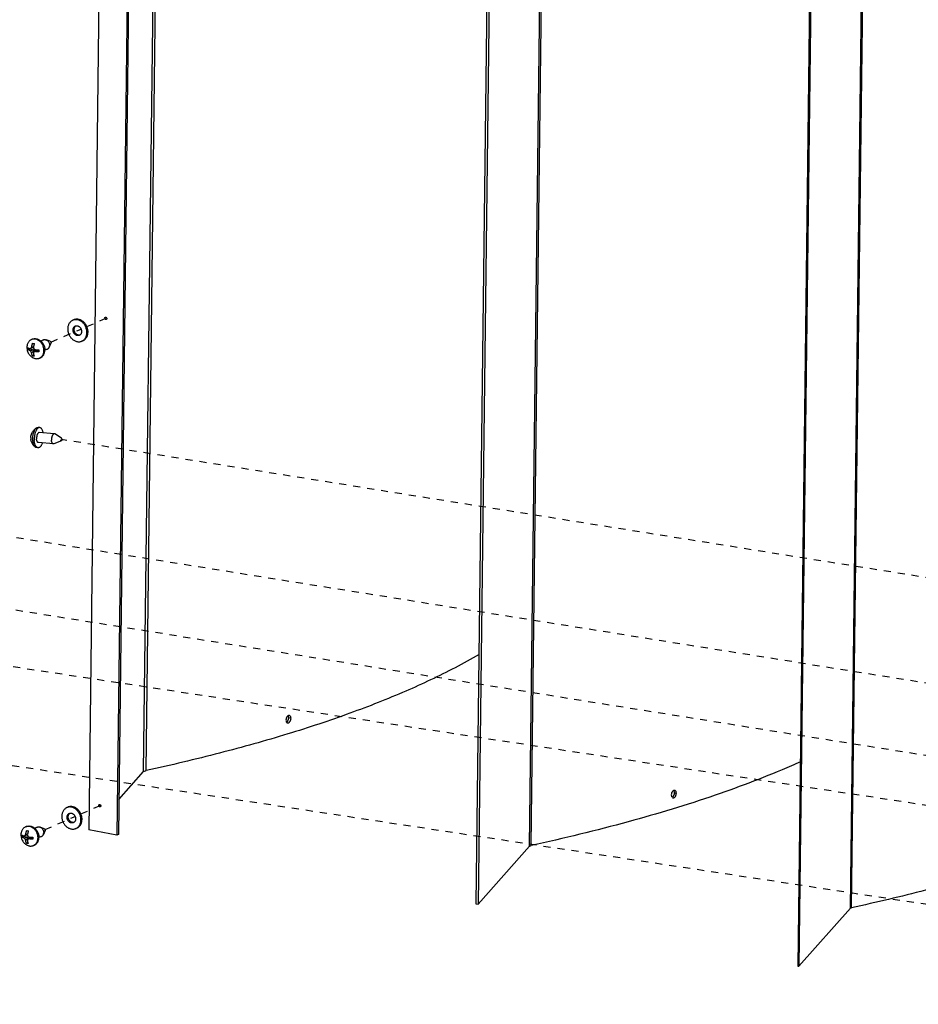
# Paper-space layout 'Layout1' of a CAD drawing. Header units: inches. Extents: x 29 to 351, y 58 to 234.
# Tile 41 of 104: x 36 to 50, y 163 to 178. Entities that reach past the tile are written whole.
import ezdxf

# ---------------------------------------------------------------- set-up
doc = ezdxf.new("R2010")
doc.units = ezdxf.units.IN
doc.header["$LTSCALE"] = 1.1
doc.header["$MEASUREMENT"] = 0
doc.linetypes.add('DASHED', pattern=[0.2, 0.1, -0.1])
doc.layers.get('0').update_dxf_attribs({"linetype": 'CONTINUOUS'})
for name, color, linetype in [('02___PRT_ALL_AXES', 7, 'CONTINUOUS'), ('6_ALL_SURFS', 7, 'CONTINUOUS'), ('7_ALL_FEATURES', 7, 'CONTINUOUS')]:
    doc.layers.add(name, color=color, linetype=linetype)

psp = doc.layouts.get("Layout1")

# ---------------------------------------------------------------- linework, layer by layer
at = {"color": 7, "linetype": 'Continuous'}
for p, q in [((44.029, 165.54), (44.41, 196.693)), ((44.056, 165.552), (44.437, 196.705)), ((43.572, 195.796), (43.192, 164.644)), ((43.611, 195.793), (43.23, 164.64)), ((49.02, 164.574), (49.401, 195.727)), ((49.04, 164.583), (49.421, 195.736)), ((48.582, 194.829), (48.201, 163.676)), ((48.601, 194.827), (48.221, 163.675)), ((36.94, 173.733), (36.923, 173.726)), ((37.081, 173.408), (37.064, 173.401)), ((46.255, 166.395), (46.252, 166.391)), ((46.284, 166.371), (46.313, 166.364)), ((36.847, 166.149), (36.831, 166.141)), ((36.988, 165.824), (36.971, 165.816)), ((43.23, 164.64), (44.029, 165.54)), ((43.192, 164.644), (43.23, 164.64)), ((48.221, 163.675), (49.02, 164.574)), ((48.201, 163.676), (48.221, 163.675))]:
    psp.add_line(p, q, dxfattribs=at)
at = {"color": 4, "linetype": 'DASHED'}
for p, q in [((37.142, 173.628), (37.438, 173.756)), ((36.584, 173.386), (37.052, 173.589)), ((60.51, 168.073), (36.745, 171.87)), ((60.49, 166.434), (34.919, 170.52)), ((60.476, 165.308), (32.994, 169.699)), ((60.467, 164.618), (31.05, 169.082)), ((60.449, 163.08), (29.46, 167.782)), ((37.049, 166.043), (37.349, 166.173)), ((36.491, 165.801), (36.959, 166.004))]:
    psp.add_line(p, q, dxfattribs=at)
at = {"color": 7, "linetype": 'Continuous'}
for points, start_tangent, end_tangent in [([(36.923, 173.726), (36.915, 173.722), (36.898, 173.711), (36.882, 173.696), (36.869, 173.679), (36.859, 173.66), (36.851, 173.639), (36.846, 173.616), (36.845, 173.592), (36.846, 173.568), (36.85, 173.543), (36.857, 173.519), (36.867, 173.496), (36.88, 173.474), (36.894, 173.454), (36.911, 173.436), (36.93, 173.421), (36.95, 173.409), (36.97, 173.399), (36.992, 173.393)], (-0.917447, -0.397858), (0.981705, -0.190408)), ([(36.996, 173.733), (36.975, 173.735), (36.954, 173.734), (36.934, 173.73), (36.923, 173.726)], (-0.981705, 0.190408), (-0.917447, -0.397858)), ([(36.993, 173.488), (36.981, 173.491), (36.97, 173.497), (36.96, 173.504), (36.95, 173.514), (36.942, 173.525), (36.936, 173.537), (36.931, 173.55), (36.928, 173.563), (36.927, 173.576), (36.929, 173.589), (36.932, 173.601), (36.937, 173.612), (36.944, 173.622), (36.952, 173.629), (36.961, 173.635), (36.962, 173.636)], (-0.981705, 0.190408), (0.917473, 0.397798)), ([(37.013, 173.74), (36.992, 173.743), (36.971, 173.742), (36.951, 173.737), (36.94, 173.733)], (-0.981705, 0.190408), (-0.917447, -0.397858)), ([(37.01, 173.495), (36.998, 173.499), (36.987, 173.504), (36.977, 173.512), (36.967, 173.521), (36.959, 173.532), (36.953, 173.544), (36.948, 173.557), (36.945, 173.57), (36.944, 173.584), (36.946, 173.596), (36.949, 173.609), (36.954, 173.62), (36.961, 173.629), (36.969, 173.637), (36.972, 173.639)], (-0.981705, 0.190408), (0.838857, 0.544351)), ([(36.962, 173.636), (36.972, 173.639)], (0.917473, 0.397798), (0.976888, 0.213752)), ([(36.972, 173.639), (36.983, 173.64), (36.995, 173.639)], (0.976888, 0.213752), (0.981705, -0.190408)), ([(36.995, 173.639), (37.006, 173.635), (37.017, 173.63), (37.028, 173.622), (37.037, 173.613), (37.045, 173.602), (37.052, 173.59), (37.056, 173.577), (37.059, 173.564), (37.06, 173.55), (37.059, 173.538), (37.056, 173.525), (37.051, 173.514), (37.044, 173.505), (37.036, 173.497), (37.033, 173.495)], (0.981705, -0.190408), (-0.838857, -0.544351)), ([(37.064, 173.401), (37.073, 173.405), (37.09, 173.416), (37.105, 173.43), (37.118, 173.447), (37.129, 173.466), (37.136, 173.488), (37.141, 173.51), (37.143, 173.534), (37.142, 173.559), (37.137, 173.583), (37.13, 173.608), (37.12, 173.631), (37.108, 173.653), (37.093, 173.673), (37.076, 173.691), (37.058, 173.706), (37.038, 173.718), (37.017, 173.727), (36.996, 173.733)], (0.917447, 0.397858), (-0.981705, 0.190408)), ([(37.081, 173.408), (37.09, 173.412), (37.107, 173.423), (37.122, 173.438), (37.135, 173.455), (37.146, 173.474), (37.153, 173.495), (37.158, 173.518), (37.16, 173.542), (37.159, 173.566), (37.154, 173.591), (37.147, 173.615), (37.137, 173.638), (37.125, 173.66), (37.11, 173.68), (37.093, 173.698), (37.075, 173.713), (37.055, 173.725), (37.034, 173.735), (37.013, 173.74)], (0.917447, 0.397858), (-0.981705, 0.190408)), ([(37.025, 173.491), (37.016, 173.488), (37.004, 173.487), (36.993, 173.488)], (-0.917473, -0.397798), (-0.981705, 0.190408)), ([(37.032, 173.495), (37.021, 173.494), (37.01, 173.495)], (-0.976888, -0.213752), (-0.981705, 0.190408)), ([(37.033, 173.495), (37.026, 173.492), (37.025, 173.491)], (-0.838857, -0.544351), (-0.917473, -0.397798)), ([(36.992, 173.393), (37.013, 173.391), (37.034, 173.392), (37.054, 173.397), (37.064, 173.401)], (0.981705, -0.190408), (0.917447, 0.397858)), ([(48.243, 166.852), (48.103, 166.791), (46.919, 166.335), (45.565, 165.921), (44.056, 165.552)], (-0.912782, -0.408448), (-0.977104, -0.212762)), ([(46.289, 166.408), (46.284, 166.409), (46.274, 166.408), (46.271, 166.407)], (-0.966082, 0.258236), (-0.924647, -0.380826)), ([(46.24, 166.37), (46.24, 166.369), (46.234, 166.339)], (-0.36539, -0.930854), (-0.012225, -0.999925)), ([(46.234, 166.339), (46.239, 166.313), (46.245, 166.303)], (-0.012225, -0.999925), (0.647172, -0.762344)), ([(46.252, 166.391), (46.246, 166.383), (46.24, 166.37)], (-0.611644, -0.791133), (-0.36539, -0.930854)), ([(46.245, 166.303), (46.245, 166.303), (46.253, 166.296), (46.254, 166.296)], (0.647172, -0.762344), (0.896563, -0.442917)), ([(46.246, 166.304), (46.254, 166.308), (46.264, 166.316)], (0.926309, 0.376764), (0.6591, 0.752055)), ([(46.254, 166.296), (46.258, 166.294)], (0.896563, -0.442917), (0.965801, -0.259284)), ([(46.271, 166.407), (46.264, 166.403), (46.255, 166.395)], (-0.924647, -0.380826), (-0.682201, -0.731164)), ([(46.258, 166.294), (46.263, 166.294), (46.273, 166.295), (46.283, 166.3), (46.293, 166.309), (46.301, 166.32), (46.307, 166.332)], (0.965801, -0.259284), (0.363376, 0.931643)), ([(46.264, 166.316), (46.272, 166.328), (46.278, 166.342)], (0.6591, 0.752055), (0.34728, 0.937761)), ([(46.279, 166.398), (46.273, 166.407)], (-0.413415, 0.910543), (-0.641517, 0.767109)), ([(46.278, 166.342), (46.284, 166.371)], (0.34728, 0.937761), (0.012225, 0.999925)), ([(46.284, 166.371), (46.279, 166.398)], (0.012225, 0.999925), (-0.413415, 0.910543)), ([(46.293, 166.407), (46.289, 166.408)], (-0.896301, 0.443446), (-0.966082, 0.258236)), ([(46.313, 166.364), (46.308, 166.39), (46.302, 166.4), (46.294, 166.407), (46.293, 166.407)], (0.012225, 0.999925), (-0.896301, 0.443446)), ([(46.307, 166.332), (46.308, 166.334), (46.313, 166.364)], (0.363376, 0.931643), (0.012225, 0.999925)), ([(54.09, 166.314), (53.859, 166.189), (53.091, 165.823), (52.219, 165.477), (51.249, 165.154), (50.187, 164.855), (49.04, 164.583)], (-0.872085, -0.489354), (-0.977104, -0.212762)), ([(36.831, 166.141), (36.822, 166.137), (36.805, 166.126), (36.79, 166.112), (36.777, 166.095), (36.766, 166.076), (36.758, 166.054), (36.754, 166.032), (36.752, 166.008), (36.753, 165.983), (36.757, 165.959), (36.764, 165.935), (36.774, 165.911), (36.787, 165.89), (36.802, 165.869), (36.819, 165.852), (36.837, 165.836), (36.857, 165.824), (36.878, 165.815), (36.899, 165.809)], (-0.917447, -0.397858), (0.981705, -0.190408)), ([(36.903, 166.149), (36.882, 166.151), (36.861, 166.15), (36.841, 166.145), (36.831, 166.141)], (-0.981705, 0.190408), (-0.917447, -0.397858)), ([(36.92, 166.156), (36.899, 166.158), (36.878, 166.157), (36.858, 166.153), (36.847, 166.149)], (-0.981705, 0.190408), (-0.917447, -0.397858)), ([(36.971, 165.816), (36.98, 165.82), (36.997, 165.832), (37.012, 165.846), (37.025, 165.863), (37.036, 165.882), (37.044, 165.903), (37.048, 165.926), (37.05, 165.95), (37.049, 165.974), (37.045, 165.999), (37.038, 166.023), (37.028, 166.046), (37.015, 166.068), (37, 166.088), (36.983, 166.106), (36.965, 166.121), (36.945, 166.134), (36.924, 166.143), (36.903, 166.149)], (0.917447, 0.397858), (-0.981705, 0.190408)), ([(36.988, 165.824), (36.997, 165.828), (37.014, 165.839), (37.029, 165.853), (37.042, 165.87), (37.053, 165.889), (37.061, 165.911), (37.065, 165.933), (37.067, 165.957), (37.066, 165.982), (37.062, 166.006), (37.055, 166.03), (37.045, 166.054), (37.032, 166.076), (37.017, 166.096), (37, 166.113), (36.982, 166.129), (36.962, 166.141), (36.941, 166.15), (36.92, 166.156)], (0.917447, 0.397858), (-0.981705, 0.190408)), ([(36.9, 165.903), (36.889, 165.907), (36.877, 165.912), (36.867, 165.92), (36.858, 165.929), (36.85, 165.94), (36.843, 165.952), (36.838, 165.965), (36.836, 165.978), (36.835, 165.992), (36.836, 166.005), (36.839, 166.017), (36.844, 166.028), (36.851, 166.037), (36.859, 166.045), (36.869, 166.051), (36.87, 166.051)], (-0.981705, 0.190408), (0.917473, 0.397798)), ([(36.917, 165.911), (36.906, 165.914), (36.894, 165.92), (36.884, 165.927), (36.875, 165.937), (36.867, 165.948), (36.86, 165.96), (36.855, 165.972), (36.853, 165.986), (36.852, 165.999), (36.853, 166.012), (36.856, 166.024), (36.861, 166.035), (36.868, 166.045), (36.876, 166.052), (36.879, 166.054)], (-0.981705, 0.190408), (0.838857, 0.544351)), ([(36.87, 166.051), (36.879, 166.054)], (0.917473, 0.397798), (0.976888, 0.213752)), ([(36.879, 166.054), (36.89, 166.055), (36.902, 166.054)], (0.976888, 0.213752), (0.981705, -0.190408)), ([(36.902, 166.054), (36.913, 166.051), (36.925, 166.045), (36.935, 166.038), (36.944, 166.028), (36.952, 166.018), (36.959, 166.005), (36.964, 165.993), (36.966, 165.979), (36.967, 165.966), (36.966, 165.953), (36.963, 165.941), (36.958, 165.93), (36.951, 165.921), (36.943, 165.913), (36.94, 165.911)], (0.981705, -0.190408), (-0.838857, -0.544351)), ([(36.899, 165.809), (36.92, 165.807), (36.941, 165.808), (36.961, 165.812), (36.971, 165.816)], (0.981705, -0.190408), (0.917447, 0.397858)), ([(36.932, 165.907), (36.923, 165.904), (36.912, 165.902), (36.9, 165.903)], (-0.917473, -0.397798), (-0.981705, 0.190408)), ([(36.94, 165.911), (36.929, 165.91), (36.917, 165.911)], (-0.976888, -0.213752), (-0.981705, 0.190408)), ([(36.94, 165.911), (36.933, 165.907), (36.932, 165.907)], (-0.838857, -0.544351), (-0.917473, -0.397798)), ([(44.029, 165.54), (44.035, 165.545), (44.044, 165.549), (44.056, 165.552)], (0.66406, 0.747679), (0.977104, 0.212762)), ([(49.02, 164.574), (49.024, 164.578), (49.031, 164.581), (49.04, 164.583)], (0.66406, 0.747679), (0.977104, 0.212762))]:
    psp.add_spline(points, degree=3, dxfattribs=dict(at, start_tangent=start_tangent, end_tangent=end_tangent))
at = {"layer": '02___PRT_ALL_AXES', "color": 7, "linetype": 'Continuous'}
for p, q in [((36.294, 173.431), (36.28, 173.425)), ((36.466, 173.42), (36.426, 173.403)), ((36.572, 173.398), (36.508, 173.421)), ((36.584, 173.368), (36.558, 173.306)), ((36.529, 173.276), (36.489, 173.259)), ((36.489, 173.259), (36.489, 173.261)), ((36.419, 173.142), (36.405, 173.136)), ((36.408, 172.056), (36.385, 172.058)), ((36.634, 171.958), (36.401, 171.978)), ((36.75, 171.889), (36.642, 171.956)), ((36.621, 171.801), (36.388, 171.821)), ((36.746, 171.85), (36.629, 171.803)), ((36.382, 171.742), (36.358, 171.744)), ((36.201, 165.847), (36.187, 165.841)), ((36.373, 165.836), (36.333, 165.819)), ((36.479, 165.813), (36.415, 165.836)), ((36.436, 165.691), (36.396, 165.674)), ((36.396, 165.674), (36.396, 165.677)), ((36.492, 165.784), (36.465, 165.721)), ((36.326, 165.558), (36.312, 165.552))]:
    psp.add_line(p, q, dxfattribs=at)
for points, start_tangent, end_tangent in [([(36.294, 173.431), (36.31, 173.437), (36.329, 173.44), (36.348, 173.439), (36.368, 173.436), (36.388, 173.428), (36.407, 173.418), (36.424, 173.405), (36.426, 173.403)], (0.917458, 0.397832), (0.74895, -0.662626)), ([(36.426, 173.403), (36.441, 173.389), (36.455, 173.371), (36.467, 173.351), (36.477, 173.329), (36.484, 173.307), (36.488, 173.284), (36.489, 173.261)], (0.74895, -0.662626), (-0.012225, -0.999925)), ([(36.466, 173.42), (36.469, 173.421), (36.48, 173.424), (36.492, 173.424), (36.504, 173.422), (36.508, 173.421)], (0.91736, 0.398059), (0.941206, -0.337834)), ([(36.508, 173.421), (36.516, 173.417), (36.528, 173.41), (36.538, 173.4), (36.547, 173.389), (36.554, 173.377), (36.559, 173.363), (36.563, 173.349), (36.564, 173.335)], (0.941206, -0.337834), (-0.012225, -0.999925)), ([(36.529, 173.276), (36.536, 173.28), (36.546, 173.288), (36.553, 173.297), (36.558, 173.306)], (0.91736, 0.398059), (0.396655, 0.917968)), ([(36.558, 173.306), (36.559, 173.309), (36.562, 173.321), (36.564, 173.335)], (0.396655, 0.917968), (0.012225, 0.999925)), ([(36.572, 173.398), (36.574, 173.397), (36.578, 173.394), (36.581, 173.391), (36.584, 173.386), (36.586, 173.381), (36.586, 173.376)], (0.941152, -0.337982), (-0.012225, -0.999925)), ([(36.584, 173.368), (36.585, 173.371), (36.586, 173.376)], (0.396658, 0.917966), (0.012225, 0.999925)), ([(36.419, 173.142), (36.421, 173.143), (36.438, 173.153), (36.452, 173.165), (36.465, 173.181), (36.475, 173.198), (36.483, 173.218), (36.487, 173.239), (36.489, 173.259)], (0.917458, 0.397832), (0.028126, 0.999604)), ([(36.408, 172.056), (36.402, 172.056), (36.392, 172.053), (36.381, 172.047), (36.371, 172.038), (36.361, 172.025), (36.352, 172.009), (36.344, 171.992), (36.337, 171.972), (36.332, 171.95), (36.327, 171.927), (36.325, 171.904), (36.324, 171.881), (36.324, 171.857)], (-0.996543, 0.083078), (0.056794, -0.998386)), ([(36.401, 171.978), (36.4, 171.978), (36.394, 171.977), (36.387, 171.973), (36.381, 171.966), (36.375, 171.958), (36.37, 171.947), (36.366, 171.935), (36.363, 171.921), (36.36, 171.907), (36.359, 171.893), (36.359, 171.878)], (-0.996294, 0.086012), (0.056794, -0.998386)), ([(36.462, 171.973), (36.46, 171.984), (36.455, 172.002), (36.449, 172.019), (36.441, 172.033), (36.432, 172.044), (36.423, 172.051), (36.413, 172.055), (36.408, 172.056)], (-0.168354, 0.985727), (-0.996543, 0.083078)), ([(36.634, 171.958), (36.633, 171.958), (36.626, 171.957), (36.62, 171.953), (36.614, 171.947), (36.608, 171.938), (36.603, 171.928), (36.598, 171.915), (36.595, 171.902), (36.593, 171.888), (36.592, 171.873), (36.592, 171.859)], (-0.996275, 0.086228), (0.056794, -0.998386)), ([(36.642, 171.956), (36.639, 171.957), (36.634, 171.958)], (-0.852318, 0.523024), (-0.996275, 0.086228)), ([(36.382, 171.742), (36.377, 171.743), (36.367, 171.747), (36.357, 171.755), (36.349, 171.766), (36.341, 171.779), (36.335, 171.796), (36.33, 171.815), (36.326, 171.835), (36.324, 171.857)], (-0.996543, 0.083078), (-0.056794, 0.998386)), ([(36.388, 171.821), (36.383, 171.822), (36.377, 171.826), (36.372, 171.833), (36.367, 171.842), (36.363, 171.852), (36.361, 171.865), (36.359, 171.878)], (-0.996294, 0.086012), (-0.056794, 0.998386)), ([(36.449, 171.816), (36.446, 171.807), (36.438, 171.789), (36.429, 171.774), (36.419, 171.761), (36.409, 171.751), (36.398, 171.745), (36.388, 171.742), (36.382, 171.742)], (-0.329911, -0.944012), (-0.996543, 0.083078)), ([(36.621, 171.801), (36.616, 171.803), (36.61, 171.807), (36.604, 171.813), (36.6, 171.822), (36.596, 171.833), (36.593, 171.845), (36.592, 171.859)], (-0.996275, 0.086228), (-0.056794, 0.998386)), ([(36.629, 171.803), (36.629, 171.802), (36.622, 171.801), (36.621, 171.801)], (-0.92822, -0.372033), (-0.996275, 0.086228)), ([(36.75, 171.889), (36.75, 171.889), (36.747, 171.89), (36.745, 171.889), (36.742, 171.887), (36.74, 171.884), (36.739, 171.88), (36.737, 171.875), (36.737, 171.87), (36.737, 171.864)], (-0.858009, 0.513635), (0.056794, -0.998386)), ([(36.746, 171.85), (36.745, 171.85), (36.742, 171.85), (36.74, 171.852), (36.739, 171.855), (36.737, 171.86), (36.737, 171.864)], (-0.927515, -0.373787), (-0.056794, 0.998386)), ([(36.755, 171.875), (36.755, 171.87), (36.754, 171.865), (36.753, 171.86), (36.751, 171.856), (36.749, 171.852), (36.747, 171.85), (36.746, 171.85)], (0.056794, -0.998386), (-0.927515, -0.373787)), ([(36.755, 171.875), (36.754, 171.88), (36.753, 171.884), (36.752, 171.887), (36.75, 171.889)], (-0.056794, 0.998386), (-0.858009, 0.513635)), ([(36.201, 165.847), (36.217, 165.852), (36.236, 165.855), (36.256, 165.855), (36.275, 165.851), (36.295, 165.844), (36.314, 165.834), (36.332, 165.82), (36.334, 165.819)], (0.917458, 0.397832), (0.74895, -0.662626)), ([(36.334, 165.819), (36.348, 165.804), (36.362, 165.786), (36.374, 165.766), (36.384, 165.745), (36.391, 165.722), (36.395, 165.7), (36.396, 165.677)], (0.74895, -0.662626), (-0.012225, -0.999925)), ([(36.373, 165.836), (36.376, 165.837), (36.387, 165.84), (36.399, 165.84), (36.412, 165.838), (36.415, 165.836)], (0.91736, 0.398059), (0.941206, -0.337834)), ([(36.415, 165.836), (36.424, 165.833), (36.435, 165.825), (36.445, 165.816), (36.454, 165.805), (36.461, 165.792), (36.467, 165.779), (36.47, 165.765), (36.471, 165.751)], (0.941206, -0.337834), (-0.012225, -0.999925)), ([(36.479, 165.813), (36.481, 165.813), (36.485, 165.81), (36.488, 165.806), (36.491, 165.802), (36.493, 165.796), (36.493, 165.791)], (0.941152, -0.337982), (-0.012225, -0.999925)), ([(36.326, 165.558), (36.328, 165.559), (36.345, 165.568), (36.36, 165.581), (36.372, 165.596), (36.382, 165.614), (36.39, 165.633), (36.395, 165.655), (36.396, 165.674)], (0.917458, 0.397832), (0.028126, 0.999604)), ([(36.436, 165.691), (36.444, 165.696), (36.453, 165.703), (36.46, 165.713), (36.465, 165.721)], (0.91736, 0.398059), (0.396655, 0.917968)), ([(36.465, 165.721), (36.466, 165.724), (36.47, 165.737), (36.471, 165.751)], (0.396655, 0.917968), (0.012225, 0.999925)), ([(36.492, 165.784), (36.493, 165.786), (36.493, 165.791)], (0.396658, 0.917966), (0.012225, 0.999925))]:
    psp.add_spline(points, degree=3, dxfattribs=dict(at, start_tangent=start_tangent, end_tangent=end_tangent))
at = {"layer": '6_ALL_SURFS', "color": 7, "linetype": 'Continuous'}
for p, q in [((38.014, 196.874), (37.633, 165.722)), ((37.64, 166.268), (38.025, 166.701))]:
    psp.add_line(p, q, dxfattribs=at)
for points, start_tangent, end_tangent in [([(43.244, 168.526), (42.87, 168.319), (42.104, 167.954), (41.234, 167.61), (40.267, 167.287), (39.208, 166.99), (38.065, 166.718)], (-0.862192, -0.506581), (-0.977104, -0.212762)), ([(40.244, 167.534), (40.239, 167.504)], (-0.349238, -0.937034), (-0.012225, -0.999925)), ([(40.239, 167.504), (40.244, 167.478), (40.247, 167.472)], (-0.012225, -0.999925), (0.544159, -0.838982)), ([(40.259, 167.559), (40.251, 167.548), (40.244, 167.534)], (-0.660693, -0.750656), (-0.349238, -0.937034)), ([(40.273, 167.571), (40.269, 167.568), (40.259, 167.559)], (-0.886329, -0.463057), (-0.660693, -0.750656)), ([(40.263, 167.459), (40.267, 167.459), (40.278, 167.46), (40.288, 167.465), (40.297, 167.474), (40.306, 167.485), (40.312, 167.499)], (0.965784, -0.259349), (0.34728, 0.937761)), ([(40.293, 167.573), (40.289, 167.574), (40.279, 167.573), (40.273, 167.571)], (-0.966064, 0.258304), (-0.886329, -0.463057)), ([(40.318, 167.529), (40.313, 167.555), (40.307, 167.565), (40.299, 167.571), (40.293, 167.573)], (0.012225, 0.999925), (-0.966064, 0.258304)), ([(40.312, 167.499), (40.318, 167.529)], (0.34728, 0.937761), (0.012225, 0.999925)), ([(40.247, 167.472), (40.25, 167.468), (40.258, 167.461)], (0.544159, -0.838982), (0.883235, -0.46893)), ([(40.258, 167.461), (40.263, 167.459)], (0.883235, -0.46893), (0.965784, -0.259349)), ([(38.025, 166.701), (38.04, 166.71), (38.065, 166.718)], (0.66406, 0.747679), (0.977104, 0.212762))]:
    psp.add_spline(points, degree=3, dxfattribs=dict(at, start_tangent=start_tangent, end_tangent=end_tangent))
at = {"layer": '7_ALL_FEATURES', "color": 7, "linetype": 'Continuous'}
for p, q in [((38.025, 166.701), (38.4, 197.416)), ((38.065, 166.718), (38.441, 197.433)), ((37.552, 196.948), (37.171, 165.795)), ((37.989, 196.863), (37.608, 165.711)), ((36.311, 173.306), (36.285, 173.314)), ((36.298, 173.368), (36.311, 173.365)), ((36.311, 173.365), (36.325, 173.362)), ((36.323, 173.363), (36.323, 173.357)), ((36.224, 173.269), (36.249, 173.279)), ((36.249, 173.287), (36.249, 173.279)), ((36.249, 173.279), (36.315, 173.266)), ((36.253, 173.255), (36.315, 173.266)), ((36.311, 173.295), (36.263, 173.284)), ((36.283, 173.214), (36.322, 173.258)), ((36.296, 173.171), (36.317, 173.181)), ((36.309, 173.169), (36.296, 173.171)), ((36.322, 173.166), (36.309, 173.169)), ((36.35, 173.258), (36.318, 173.231)), ((36.322, 173.258), (36.321, 173.234)), ((36.355, 173.259), (36.341, 173.238)), ((36.355, 173.259), (36.396, 173.251)), ((36.363, 172.053), (36.364, 172.053)), ((36.272, 171.873), (36.273, 171.863)), ((36.273, 171.863), (36.272, 171.868)), ((40.318, 167.529), (40.282, 167.538)), ((36.131, 165.684), (36.156, 165.695)), ((36.156, 165.702), (36.156, 165.695)), ((36.156, 165.695), (36.222, 165.682)), ((36.16, 165.67), (36.222, 165.682)), ((36.219, 165.711), (36.17, 165.7)), ((36.191, 165.629), (36.229, 165.673)), ((36.218, 165.722), (36.192, 165.729)), ((36.206, 165.783), (36.218, 165.78)), ((36.218, 165.78), (36.232, 165.778)), ((36.258, 165.673), (36.225, 165.647)), ((36.229, 165.673), (36.229, 165.65)), ((36.23, 165.778), (36.23, 165.772)), ((36.262, 165.674), (36.248, 165.653)), ((36.262, 165.674), (36.303, 165.666)), ((37.608, 165.711), (37.171, 165.795)), ((37.633, 165.722), (37.608, 165.711)), ((36.203, 165.587), (36.224, 165.596)), ((36.216, 165.584), (36.203, 165.587)), ((36.23, 165.582), (36.216, 165.584))]:
    psp.add_line(p, q, dxfattribs=at)
for centre, major_axis, ratio, start_param in [((36.314, 173.258), (0.00506, -0.00684), 0.988172, -0.702141), ((36.356, 173.249), (-0.00598, 0.00808), 0.707176, 0.045823), ((36.221, 165.673), (0.00506, -0.00684), 0.988172, -0.702141), ((36.263, 165.665), (-0.00598, 0.00808), 0.707176, 0.045823)]:
    psp.add_ellipse(centre, major_axis=major_axis, ratio=ratio, start_param=start_param, end_param=0.702141, dxfattribs=at)
for points, start_tangent, end_tangent in [([(37.419, 173.758), (37.422, 173.769), (37.428, 173.773)], (0.012225, 0.999925), (0.914687, 0.404163)), ([(37.428, 173.773), (37.431, 173.774), (37.441, 173.772), (37.445, 173.768)], (0.914687, 0.404163), (0.69903, -0.715093)), ([(37.445, 173.768), (37.449, 173.764)], (0.69903, -0.715093), (0.490623, -0.871372)), ([(37.422, 173.746), (37.419, 173.758)], (-0.490624, 0.871372), (0.012225, 0.999925)), ([(37.443, 173.737), (37.44, 173.736), (37.43, 173.738), (37.422, 173.746)], (-0.914687, -0.404163), (-0.490623, 0.871372)), ([(37.449, 173.741), (37.443, 173.737)], (-0.61444, -0.788964), (-0.914687, -0.404163)), ([(37.449, 173.764), (37.452, 173.752)], (0.490624, -0.871372), (-0.012225, -0.999925)), ([(37.452, 173.752), (37.449, 173.741)], (-0.012225, -0.999925), (-0.61444, -0.788964)), ([(36.212, 173.333), (36.21, 173.306), (36.211, 173.28), (36.216, 173.253), (36.225, 173.228), (36.237, 173.205), (36.253, 173.184), (36.271, 173.166), (36.291, 173.15)], (-0.17154, -0.985177), (0.836448, -0.548047)), ([(36.28, 173.425), (36.272, 173.422), (36.257, 173.412), (36.243, 173.399), (36.232, 173.384), (36.223, 173.367), (36.216, 173.348), (36.212, 173.333)], (-0.917452, -0.397846), (-0.171527, -0.985179)), ([(36.263, 173.284), (36.265, 173.285), (36.268, 173.287), (36.271, 173.288), (36.273, 173.29), (36.275, 173.293), (36.277, 173.295), (36.279, 173.299), (36.281, 173.302), (36.282, 173.305), (36.284, 173.309), (36.285, 173.314)], (0.975912, 0.218164), (0.167828, 0.985816)), ([(36.294, 173.43), (36.289, 173.429), (36.28, 173.425)], (-0.965863, -0.259055), (-0.917452, -0.397846)), ([(36.285, 173.314), (36.286, 173.32), (36.287, 173.327), (36.289, 173.334), (36.29, 173.341), (36.292, 173.347), (36.294, 173.354), (36.296, 173.361), (36.298, 173.368)], (0.167828, 0.985816), (0.324566, 0.945863)), ([(36.344, 173.432), (36.325, 173.434), (36.307, 173.433), (36.294, 173.43)], (-0.981705, 0.190408), (-0.965863, -0.259055)), ([(36.325, 173.362), (36.323, 173.357), (36.321, 173.351), (36.319, 173.345), (36.318, 173.339), (36.316, 173.333), (36.315, 173.327), (36.313, 173.321), (36.312, 173.315), (36.311, 173.309)], (-0.324566, -0.945863), (-0.167828, -0.985816)), ([(36.311, 173.309), (36.311, 173.304), (36.311, 173.3), (36.311, 173.296), (36.311, 173.295)], (-0.167828, -0.985816), (0.204768, -0.978811)), ([(36.475, 173.255), (36.474, 173.277), (36.47, 173.299), (36.464, 173.32), (36.455, 173.341), (36.444, 173.36), (36.431, 173.378), (36.416, 173.394), (36.399, 173.407), (36.381, 173.418), (36.363, 173.427), (36.344, 173.432)], (0.012225, 0.999925), (-0.981705, 0.190408)), ([(36.224, 173.269), (36.224, 173.278), (36.224, 173.289), (36.224, 173.299)], (-0.048793, 0.998809), (0.070043, 0.997544)), ([(36.224, 173.299), (36.227, 173.297), (36.23, 173.295), (36.232, 173.294), (36.236, 173.292), (36.239, 173.291), (36.242, 173.289), (36.246, 173.288), (36.25, 173.286), (36.254, 173.285)], (0.822196, -0.569204), (0.945251, -0.326344)), ([(36.253, 173.255), (36.249, 173.256), (36.245, 173.258), (36.241, 173.26), (36.237, 173.261), (36.233, 173.263), (36.23, 173.265), (36.227, 173.267), (36.224, 173.269)], (-0.945251, 0.326344), (-0.822196, 0.569204)), ([(36.283, 173.214), (36.283, 173.218), (36.281, 173.222), (36.28, 173.225), (36.278, 173.229), (36.277, 173.232), (36.275, 173.236), (36.272, 173.239), (36.27, 173.242), (36.267, 173.245), (36.264, 173.248), (36.261, 173.25), (36.257, 173.253), (36.253, 173.255)], (-0.168592, 0.985686), (-0.945251, 0.326344)), ([(36.254, 173.285), (36.258, 173.284), (36.261, 173.284), (36.263, 173.284)], (0.945251, -0.326344), (0.975912, 0.218164)), ([(36.296, 173.171), (36.294, 173.176), (36.292, 173.18), (36.291, 173.184), (36.289, 173.189), (36.288, 173.194), (36.287, 173.199), (36.285, 173.204), (36.284, 173.209), (36.283, 173.214)], (-0.41256, 0.91093), (-0.168592, 0.985686)), ([(36.318, 173.231), (36.317, 173.23), (36.315, 173.228), (36.313, 173.225), (36.311, 173.222), (36.31, 173.219), (36.31, 173.216), (36.31, 173.213), (36.31, 173.209)], (-0.773921, -0.633282), (0.168592, -0.985686)), ([(36.31, 173.209), (36.311, 173.203), (36.312, 173.198), (36.313, 173.192), (36.315, 173.187), (36.317, 173.181), (36.318, 173.176), (36.32, 173.171), (36.322, 173.166)], (0.168592, -0.985686), (0.41256, -0.91093)), ([(36.311, 173.295), (36.312, 173.292), (36.314, 173.288), (36.315, 173.285), (36.317, 173.282), (36.32, 173.279), (36.323, 173.276), (36.326, 173.273), (36.331, 173.271), (36.336, 173.269), (36.341, 173.268)], (0.204768, -0.978811), (0.995806, -0.091494)), ([(36.341, 173.238), (36.335, 173.238), (36.33, 173.237), (36.326, 173.236), (36.322, 173.234), (36.319, 173.232), (36.318, 173.231)], (-0.995806, 0.091494), (-0.773921, -0.633282)), ([(36.341, 173.268), (36.348, 173.267), (36.355, 173.267), (36.362, 173.266), (36.369, 173.266), (36.376, 173.266), (36.383, 173.265), (36.39, 173.265), (36.397, 173.265)], (0.995806, -0.091494), (0.999999, -0.001401)), ([(36.396, 173.235), (36.39, 173.235), (36.384, 173.235), (36.378, 173.235), (36.371, 173.236), (36.365, 173.236), (36.359, 173.236), (36.353, 173.237), (36.347, 173.237), (36.341, 173.238)], (-0.999999, 0.001401), (-0.995806, 0.091494)), ([(36.397, 173.265), (36.396, 173.255), (36.396, 173.245), (36.396, 173.235)], (-0.070043, -0.997544), (0.048793, -0.998809)), ([(36.419, 173.143), (36.428, 173.15), (36.441, 173.163), (36.453, 173.178), (36.462, 173.195), (36.469, 173.214), (36.473, 173.234), (36.475, 173.255)], (0.849049, 0.528314), (0.012225, 0.999925)), ([(36.291, 173.15), (36.303, 173.143), (36.322, 173.135), (36.341, 173.13)], (0.83645, -0.548043), (0.981705, -0.190408)), ([(36.341, 173.13), (36.359, 173.128), (36.378, 173.129), (36.396, 173.133), (36.405, 173.136)], (0.981705, -0.190408), (0.917452, 0.397846)), ([(36.405, 173.136), (36.412, 173.14), (36.419, 173.143)], (0.917452, 0.397846), (0.849049, 0.528314)), ([(36.27, 171.901), (36.271, 171.911), (36.273, 171.927), (36.276, 171.942), (36.281, 171.956), (36.287, 171.971), (36.295, 171.987), (36.305, 172.001), (36.315, 172.014), (36.328, 172.027), (36.342, 172.039), (36.359, 172.05)], (0.033744, 0.999431), (0.861624, 0.507547)), ([(36.301, 171.859), (36.3, 171.881), (36.301, 171.904), (36.304, 171.926), (36.307, 171.948), (36.312, 171.969), (36.319, 171.988), (36.326, 172.006), (36.334, 172.022), (36.343, 172.035), (36.353, 172.045), (36.363, 172.053)], (-0.056794, 0.998386), (0.861624, 0.507547)), ([(36.364, 172.053), (36.373, 172.057), (36.383, 172.058), (36.385, 172.058)], (0.878551, 0.477648), (0.99642, -0.084546)), ([(36.27, 171.901), (36.27, 171.899), (36.27, 171.897), (36.271, 171.895), (36.272, 171.894)], (-0.033672, -0.999433), (0.464639, -0.8855)), ([(36.272, 171.894), (36.272, 171.884), (36.272, 171.873)], (-0.04195, -0.99912), (0.089444, -0.995992)), ([(36.272, 171.868), (36.272, 171.868), (36.272, 171.87), (36.272, 171.872), (36.272, 171.873), (36.272, 171.873)], (-0.146828, 0.989162), (0.253105, 0.967439)), ([(36.273, 171.863), (36.273, 171.865), (36.272, 171.867), (36.272, 171.868)], (-0.464639, 0.8855), (-0.146828, 0.989162)), ([(36.339, 171.752), (36.322, 171.768), (36.307, 171.784), (36.295, 171.803), (36.285, 171.823), (36.278, 171.843), (36.273, 171.861), (36.273, 171.863)], (-0.786915, 0.617061), (-0.173226, 0.984882)), ([(36.339, 171.752), (36.332, 171.759), (36.324, 171.77), (36.317, 171.784), (36.311, 171.8), (36.306, 171.818), (36.303, 171.838), (36.301, 171.859)], (-0.787142, 0.616771), (-0.056794, 0.998386)), ([(36.358, 171.744), (36.35, 171.746), (36.341, 171.751), (36.339, 171.752)], (-0.99642, 0.084546), (-0.787142, 0.616771)), ([(40.248, 167.472), (40.253, 167.474), (40.261, 167.482)], (0.883639, 0.468168), (0.675871, 0.73702)), ([(40.261, 167.482), (40.262, 167.483), (40.27, 167.495), (40.276, 167.506)], (0.675871, 0.73702), (0.370441, 0.928856)), ([(40.276, 167.506), (40.277, 167.508), (40.282, 167.538)], (0.370441, 0.928856), (0.012225, 0.999925)), ([(40.282, 167.538), (40.277, 167.565), (40.277, 167.566)], (0.012225, 0.999925), (-0.444323, 0.895867)), ([(37.326, 166.174), (37.33, 166.184), (37.335, 166.189)], (0.012225, 0.999925), (0.914687, 0.404163)), ([(37.329, 166.162), (37.326, 166.174)], (-0.490624, 0.871372), (0.012225, 0.999925)), ([(37.351, 166.152), (37.348, 166.152), (37.338, 166.153), (37.329, 166.162)], (-0.914687, -0.404163), (-0.490623, 0.871372)), ([(37.335, 166.189), (37.338, 166.189), (37.348, 166.187), (37.353, 166.184)], (0.914687, 0.404163), (0.69903, -0.715093)), ([(37.356, 166.157), (37.351, 166.152)], (-0.61444, -0.788964), (-0.914687, -0.404163)), ([(37.353, 166.184), (37.356, 166.179)], (0.69903, -0.715093), (0.490623, -0.871372)), ([(37.356, 166.179), (37.359, 166.167)], (0.490624, -0.871372), (-0.012225, -0.999925)), ([(37.359, 166.167), (37.356, 166.157)], (-0.012225, -0.999925), (-0.61444, -0.788964)), ([(36.187, 165.841), (36.18, 165.837), (36.164, 165.827), (36.151, 165.815), (36.139, 165.8), (36.13, 165.782), (36.123, 165.764), (36.119, 165.748)], (-0.917452, -0.397846), (-0.171527, -0.985179)), ([(36.201, 165.846), (36.196, 165.844), (36.187, 165.841)], (-0.965863, -0.259055), (-0.917452, -0.397846)), ([(36.251, 165.847), (36.233, 165.849), (36.214, 165.848), (36.201, 165.846)], (-0.981705, 0.190408), (-0.965863, -0.259055)), ([(36.382, 165.671), (36.381, 165.692), (36.377, 165.714), (36.371, 165.736), (36.362, 165.756), (36.351, 165.776), (36.338, 165.794), (36.323, 165.809), (36.306, 165.823), (36.289, 165.834), (36.27, 165.842), (36.251, 165.847)], (0.012225, 0.999925), (-0.981705, 0.190408)), ([(36.119, 165.748), (36.117, 165.722), (36.118, 165.695), (36.123, 165.669), (36.132, 165.644), (36.145, 165.621), (36.16, 165.6), (36.178, 165.581), (36.198, 165.566)], (-0.17154, -0.985177), (0.836448, -0.548047)), ([(36.131, 165.684), (36.131, 165.694), (36.131, 165.704), (36.132, 165.714)], (-0.048793, 0.998809), (0.070043, 0.997544)), ([(36.16, 165.67), (36.156, 165.672), (36.152, 165.673), (36.148, 165.675), (36.144, 165.677), (36.141, 165.679), (36.137, 165.68), (36.134, 165.682), (36.131, 165.684)], (-0.945251, 0.326344), (-0.822196, 0.569204)), ([(36.132, 165.714), (36.134, 165.713), (36.137, 165.711), (36.14, 165.709), (36.143, 165.708), (36.146, 165.706), (36.15, 165.705), (36.153, 165.703), (36.157, 165.702), (36.161, 165.7)], (0.822196, -0.569204), (0.945251, -0.326344)), ([(36.191, 165.629), (36.19, 165.634), (36.189, 165.637), (36.187, 165.641), (36.186, 165.644), (36.184, 165.648), (36.182, 165.651), (36.18, 165.654), (36.177, 165.657), (36.175, 165.66), (36.172, 165.663), (36.168, 165.666), (36.165, 165.668), (36.16, 165.67)], (-0.168592, 0.985686), (-0.945251, 0.326344)), ([(36.161, 165.7), (36.165, 165.7), (36.169, 165.7), (36.17, 165.7)], (0.945251, -0.326344), (0.975912, 0.218164)), ([(36.17, 165.7), (36.172, 165.701), (36.175, 165.702), (36.178, 165.704), (36.18, 165.706), (36.183, 165.708), (36.185, 165.711), (36.187, 165.714), (36.188, 165.717), (36.19, 165.721), (36.191, 165.725), (36.192, 165.729)], (0.975912, 0.218164), (0.167828, 0.985816)), ([(36.192, 165.729), (36.193, 165.736), (36.194, 165.742), (36.196, 165.749), (36.198, 165.756), (36.199, 165.763), (36.201, 165.77), (36.203, 165.777), (36.206, 165.783)], (0.167828, 0.985816), (0.324566, 0.945863)), ([(36.225, 165.647), (36.224, 165.646), (36.222, 165.643), (36.22, 165.641), (36.219, 165.638), (36.218, 165.635), (36.217, 165.632), (36.217, 165.628), (36.217, 165.624)], (-0.773921, -0.633282), (0.168592, -0.985686)), ([(36.232, 165.778), (36.23, 165.772), (36.228, 165.766), (36.227, 165.76), (36.225, 165.755), (36.223, 165.749), (36.222, 165.742), (36.221, 165.736), (36.219, 165.73), (36.218, 165.724)], (-0.324566, -0.945863), (-0.167828, -0.985816)), ([(36.218, 165.724), (36.218, 165.72), (36.218, 165.715), (36.219, 165.711), (36.219, 165.711)], (-0.167828, -0.985816), (0.204768, -0.978811)), ([(36.219, 165.711), (36.219, 165.708), (36.221, 165.704), (36.223, 165.7), (36.225, 165.697), (36.227, 165.694), (36.23, 165.691), (36.234, 165.689), (36.238, 165.686), (36.243, 165.685), (36.249, 165.683)], (0.204768, -0.978811), (0.995806, -0.091494)), ([(36.248, 165.653), (36.242, 165.653), (36.237, 165.653), (36.233, 165.651), (36.229, 165.65), (36.227, 165.648), (36.225, 165.647)], (-0.995806, 0.091494), (-0.773921, -0.633282)), ([(36.304, 165.651), (36.297, 165.651), (36.291, 165.651), (36.285, 165.651), (36.279, 165.651), (36.273, 165.652), (36.266, 165.652), (36.26, 165.652), (36.254, 165.653), (36.248, 165.653)], (-0.999999, 0.001401), (-0.995806, 0.091494)), ([(36.249, 165.683), (36.255, 165.683), (36.262, 165.682), (36.269, 165.682), (36.276, 165.682), (36.283, 165.681), (36.29, 165.681), (36.297, 165.681), (36.304, 165.681)], (0.995806, -0.091494), (0.999999, -0.001401)), ([(36.304, 165.681), (36.303, 165.671), (36.303, 165.661), (36.304, 165.651)], (-0.070043, -0.997544), (0.048793, -0.998809)), ([(36.326, 165.559), (36.335, 165.565), (36.349, 165.578), (36.36, 165.593), (36.369, 165.61), (36.376, 165.629), (36.381, 165.649), (36.382, 165.671)], (0.849049, 0.528314), (0.012225, 0.999925)), ([(36.203, 165.587), (36.201, 165.591), (36.2, 165.595), (36.198, 165.6), (36.197, 165.605), (36.195, 165.609), (36.194, 165.614), (36.193, 165.619), (36.192, 165.624), (36.191, 165.629)], (-0.41256, 0.91093), (-0.168592, 0.985686)), ([(36.198, 165.566), (36.211, 165.559), (36.229, 165.551), (36.248, 165.545)], (0.83645, -0.548043), (0.981705, -0.190408)), ([(36.217, 165.624), (36.218, 165.619), (36.219, 165.613), (36.221, 165.608), (36.222, 165.602), (36.224, 165.597), (36.226, 165.592), (36.228, 165.587), (36.23, 165.582)], (0.168592, -0.985686), (0.41256, -0.91093)), ([(36.248, 165.545), (36.267, 165.543), (36.285, 165.544), (36.303, 165.548), (36.312, 165.552)], (0.981705, -0.190408), (0.917452, 0.397846)), ([(36.312, 165.552), (36.32, 165.556), (36.326, 165.559)], (0.917452, 0.397846), (0.849049, 0.528314))]:
    psp.add_spline(points, degree=3, dxfattribs=dict(at, start_tangent=start_tangent, end_tangent=end_tangent))

doc.saveas('drawing.dxf')
